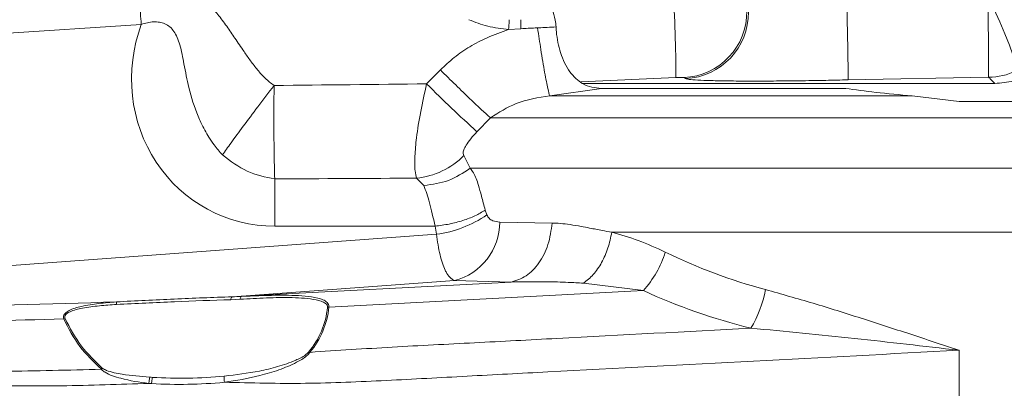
# Model space of a CAD drawing. Header units: millimetres. Extents: x 0 to 16820, y 0 to 11880.
# Tile 28 of 100: x 3788 to 3908, y 6269 to 6314. Entities that reach past the tile are written whole.
import ezdxf

# ---------------------------------------------------------------- set-up
doc = ezdxf.new("R2010")
doc.units = ezdxf.units.MM
doc.header["$LTSCALE"] = 20
doc.styles.add('SLDTEXTSTYLE0', font='TXT', dxfattribs={"width": 0.605})
doc.dimstyles.new('SLDDIMSTYLE1', dxfattribs={"dimtxt": 140, "dimasz": 100, "dimexe": 0, "dimexo": 0.0625, "dimgap": 35, "dimtad": 1, "dimtoh": 1, "dimdec": 4, "dimlfac": 20, "dimzin": 12, "dimdsep": 46, "dimtxsty": 'SLDTEXTSTYLE0', "dimsah": 1, "dimcen": 0.09, "dimadec": 1, "dimazin": 0, "dimtfac": 1, "dimtofl": 0, "dimtmove": 0, "dimatfit": 3, "dimfxl": 1, "dimfrac": 2, "dimtolj": 1, "dimtzin": 12, "dimarcsym": 0})

# ---------------------------------------------------------------- blocks, each defined once
blk = doc.blocks.new('*D5')
at = {"color": 7, "linetype": 'Continuous', "lineweight": 0}
for p, q in [((1293.27, 6330.23), (473.82, 6330.23)), ((4279.76, 6330.23), (5099.21, 6330.23))]:
    blk.add_line(p, q, dxfattribs=at)
blk.add_arc((2786.51, 6330.23), 2282.69, 180, 0, dxfattribs=at)
for points in [[(503.82, 6330.23), (491.01, 6229.93), (521, 6230.59)], [(5069.21, 6330.23), (5052.02, 6230.59), (5082.02, 6229.93)]]:
    blk.add_solid(points, dxfattribs=at)
at = {"color": 7, "linetype": 'Continuous', "lineweight": 0, "char_height": 140, "attachment_point": 1, "style": 'SLDTEXTSTYLE0'}
for s, insert in [('180°', (2619.65, 4228.01)), ('-', (2555.74, 4228.01))]:
    blk.add_mtext(s, dxfattribs=dict(at, insert=insert))

msp = doc.modelspace()

# ---------------------------------------------------------------- linework, layer by layer
at = {"color": 8, "linetype": 'Continuous', "lineweight": 0}
for p, q in [((3802.8871131, 6313.1603363), (3772.1237535, 6311.1399091)), ((3849.18496, 6312.6320419), (3847.686322, 6312.5363502)), ((3837.6834813, 6305.9053862), (3839.3560778, 6307.6032724)), ((3868.0789056, 6306.6604843), (3856.4859121, 6306.1539109)), ((3869.2488879, 6306.5531777), (3869.0721904, 6306.6701747)), ((3906.2211277, 6306.7013844), (3889.0913654, 6306.3908048)), ((3858.9934243, 6305.3525826), (3852.6994662, 6304.4407106)), ((3852.6994662, 6304.4407106), (3896.9147937, 6304.4407106)), ((3845.4617296, 6301.7580245), (3843.8201777, 6300.0601383)), ((3916.5138564, 6301.7580245), (3845.4617296, 6301.7580245)), ((3842.240143, 6297.1706511), (3843.0032956, 6295.6006331)), ((3843.0032956, 6295.6006331), (4016.6384826, 6295.6006331)), ((3819.1653142, 6288.5440025), (3819.1653142, 6294.3038233)), ((3837.3550774, 6293.5020793), (3836.4554733, 6294.3992324)), ((3844.8337089, 6290.5026527), (3845.0325972, 6289.9100893)), ((3838.7149403, 6288.5440025), (3819.1653142, 6288.5440025)), ((3838.8741912, 6287.5563969), (3838.7149403, 6288.5440025)), ((3846.6061248, 6289.029573), (3852.9956731, 6288.9263965)), ((3754.7737229, 6281.3878676), (3838.8741912, 6287.5563969)), ((4004.9705989, 6287.8069692), (3860.2584403, 6287.8069692)), ((3841.0750777, 6281.894498), (3815.105191, 6279.9896809)), ((3815.105191, 6279.9896809), (3847.9796954, 6281.7225373)), ((3847.9796954, 6281.7225373), (3841.0750777, 6281.894498)), ((3864.1132476, 6280.6787194), (3856.812416, 6281.5815761)), ((3813.9507635, 6279.9220694), (3815.0757726, 6279.9719588)), ((3864.1132476, 6280.6787194), (3825.773627, 6278.6577899)), ((3814.9317431, 6279.6160331), (3813.8150972, 6279.5653229)), ((3902.6371481, 6273.4006265), (3902.6371481, 6252.5423859)), ((3798.0220878, 6271.0958064), (3798.1763534, 6271.1901643))]:
    msp.add_line(p, q, dxfattribs=at)
at = {"color": 7, "linetype": 'Continuous', "lineweight": 0}
for p, q in [((3856.6135818, 6305.9569506), (3906.9863501, 6305.9569506)), ((3858.9934243, 6305.3525826), (3888.78772, 6305.3525826)), ((3896.9147937, 6304.4407106), (3902.6256434, 6303.7342175)), ((3902.6256434, 6303.7342175), (3916.5138564, 6303.7342175))]:
    msp.add_line(p, q, dxfattribs=at)
at = {"color": 8, "linetype": 'Continuous', "lineweight": 0, "flags": 128}
for points in [[(3906.1234415, 6316.5745172), (3906.8650385, 6315.0407861), (3907.5726178, 6313.4909833), (3908.213722, 6311.9961998), (3908.758943, 6310.6250028), (3909.1832712, 6309.4402903), (3909.4672421, 6308.4964061), (3909.5978298, 6307.8366472), (3909.569044, 6307.4912773)], [(3906.1234415, 6316.5745172), (3906.145108, 6314.8348968), (3906.1657329, 6313.0883306), (3906.1843247, 6311.4187847), (3906.1999895, 6309.906522), (3906.2119743, 6308.6242444), (3906.2197028, 6307.633597), (3906.2228037, 6306.9822052), (3906.2211277, 6306.7013844)]]:
    msp.add_lwpolyline(points, dxfattribs=at)
at = {"color": 7, "linetype": 'Continuous', "lineweight": 30}
msp.add_circle((2786.5138564, 6330.2342175), 2051, dxfattribs=at)
at = {"color": 8, "linetype": 'Continuous', "lineweight": 0}
for centre, radius, start, end in [((3684.7059572, 6306.4640731), 183.3730536, 0.061369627, 3.476328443), ((3391.9226289, 6301.8200693), 497.1897467, 0.5267356, 1.66907508), ((3868.722771, 6314.6702423), 8.0076948, 272.500921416, 0.995027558), ((3868.9105323, 6314.5543859), 8.0083592, 272.42148481, 0.912076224), ((3906.1006685, 6314.7018664), 8.0013888, 270.862608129, 295.688084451), ((3973.4094374, 6442.2547795), 192.3868296, 225.131288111, 227.655484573), ((3835.5220283, 6303.7703368), 9.4174793, 275.688403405, 315.509491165), ((3837.0313681, 6301.6116614), 14.1755584, 277.469594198, 304.36330002), ((3839.1789323, 6289.0757201), 7.4273358, 284.790935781, 359.644010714), ((3854.7789227, 6289.092746), 12.5668399, 317.968277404, 342.843052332), ((3814.3546382, 6279.5643114), 0.539542, 138.465020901, 179.892581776), ((3815.4689071, 6279.6057678), 0.5372621, 137.032201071, 178.90520214), ((3815.2544169, 6279.7086908), 0.3181569, 117.971503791, 124.159423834), ((3864.7239186, 6283.5636493), 14.5550618, 329.104252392, 349.041988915), ((3790.8525836, 6278.3078146), 9.0545204, 4.327626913, 6.313720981), ((3815.5236465, 6279.6810275), 10.1287247, 320.153628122, 354.058623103), ((3815.5729514, 6279.719373), 10.2557662, 320.153628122, 354.058623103), ((3825.8786181, 6277.3008131), 1.3610325, 94.424234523, 101.9001925), ((3793.9088958, 6275.7613498), 1.532258, 101.960573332, 108.105812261), ((3823.0442032, 6272.0464149), 1.1730791, 69.919313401, 77.398678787), ((3807.5772533, 6328.0038342), 58.0097185, 266.715262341, 275.377240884), ((3816.646718, 6269.8816366), 3.6517745, 174.220035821, 186.045638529), ((3807.5112522, 6327.9829599), 58.7444312, 266.388647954, 266.715230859), ((3807.5776877, 6328.0108469), 58.0167445, 266.388647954, 266.71523086), ((3807.5108123, 6327.9758591), 58.7373168, 266.715262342, 275.377240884)]:
    msp.add_arc(centre, radius, start, end, dxfattribs=at)
for centre, major_axis, ratio, start_param, end_param in [((3819.7313533, 6307.0853732), (7.6665707, 17.0215502), 0.9589450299, 1.644698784, 3.5493036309), ((4034.4793968, 6282.9103437), (687.2700788, 0), 0.0349207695, 1.8612055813, 1.8895832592), ((4034.8981907, 6282.9103437), (687.2700788, 0), 0.0174603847, 1.8637073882, 1.8900923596), ((3921.5138564, 6393.8917253), (56.3122505, 107.7038146), 0.7446862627, 3.1612196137, 3.3051575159), ((3895.7126669, 6296.8895241), (107.9268319, 15.5660769), 0.0728476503, 3.8423676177, 3.8585998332), ((3922.7496561, 6389.1847929), (69.2378279, 102.5615844), 0.7696591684, 3.2691170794, 3.4130549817)]:
    msp.add_ellipse(centre, major_axis=major_axis, ratio=ratio, start_param=start_param, end_param=end_param, dxfattribs=at)
for points, knots in [([(3802.4683192, 6318.7939951), (3803.398755, 6318.7986394), (3805.2577591, 6318.8079188), (3807.5015415, 6318.1047239), (3809.1337771, 6317.2196866), (3810.2635037, 6316.3946355), (3811.2905442, 6315.4383472), (3812.3088107, 6314.2866466), (3813.3075741, 6312.9562716), (3814.3490888, 6311.4214072), (3815.2976933, 6309.9952202), (3816.2070879, 6308.6976915), (3817.0584248, 6307.6028332), (3817.969048, 6306.5455721), (3818.7082877, 6305.9830431), (3819.0787531, 6305.7011352)], [0, 0, 0, 0, 0.1249158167, 0.2495809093, 0.3114846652, 0.3748969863, 0.4375782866, 0.5003222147, 0.5818846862, 0.6616344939, 0.750326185, 0.8127905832, 0.8751012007, 0.9374077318, 1, 1, 1, 1]), ([(3812.797866, 6297.2314787), (3812.7978634, 6297.2314811), (3812.7978406, 6297.2315023), (3812.7977673, 6297.2315772), (3812.797498, 6297.231849), (3812.7964939, 6297.2328814), (3812.7925594, 6297.2369273), (3812.4194129, 6297.6228601), (3811.8382111, 6298.3222937), (3811.1372716, 6299.3478751), (3810.6071396, 6300.2621725), (3810.1722498, 6301.126279), (3809.4326165, 6302.818197), (3808.7044171, 6305.2028024), (3808.1299086, 6308.140987), (3807.7521277, 6310.2121002), (3807.2991183, 6311.5377652), (3806.91065, 6312.2926965), (3806.404329, 6312.8719392), (3805.7963177, 6313.2588016), (3805.1095985, 6313.4542018), (3804.1161901, 6313.505267), (3803.3861729, 6313.3003935), (3802.8871131, 6313.1603363)], [0, 0, 0, 0, 0.0000005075, 0.0000044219, 0.0000152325, 0.0000560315, 0.0002143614, 0.0008381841, 0.0784284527, 0.1335404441, 0.1833086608, 0.234017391, 0.2757466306, 0.4548673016, 0.5978305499, 0.7109687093, 0.7565393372, 0.7958748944, 0.8294621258, 0.8623751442, 0.8942720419, 0.9277214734, 1, 1, 1, 1]), ([(3847.6863266, 6312.5362224), (3846.8263734, 6312.6344908), (3845.1580398, 6312.8251343), (3843.5949794, 6313.4374998), (3842.8376085, 6313.7342175)], [0, 0, 0, 0, 0.5154564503, 1, 1, 1, 1]), ([(3847.7639111, 6313.7342175), (3847.7602779, 6313.6692536), (3847.7392692, 6313.2935991), (3847.7102805, 6312.8791368), (3847.6863049, 6312.5363496)], [0, 0, 0, 0, 0.1729353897, 1, 1, 1, 1]), ([(3839.3560778, 6307.6032724), (3839.9106484, 6308.1255435), (3841.0263813, 6309.1762935), (3842.9551633, 6310.4804891), (3845.1634665, 6311.6620319), (3846.7985052, 6312.2285992), (3847.6857933, 6312.5360588)], [0, 0, 0, 0, 0.2334490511, 0.4696728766, 0.7122068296, 1, 1, 1, 1]), ([(3851.2056714, 6312.7395228), (3851.2056514, 6312.739522), (3851.1108457, 6312.7356272), (3850.436916, 6312.7070688), (3849.7636356, 6312.6660157), (3849.1850488, 6312.6307365)], [0, 0, 0, 0, 0.0000296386, 0.1406704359, 1, 1, 1, 1]), ([(3853.4665173, 6312.8510595), (3852.7546565, 6312.8156885), (3852.001015, 6312.7782414), (3851.24737, 6312.7415534), (3851.2055892, 6312.7395194)], [0, 0, 0, 0, 0.9445616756, 1, 1, 1, 1]), ([(3852.6994662, 6304.4407106), (3852.6288552, 6304.6641356), (3852.4876332, 6305.1109855), (3852.0900629, 6307.199311), (3851.641683, 6309.8584596), (3851.3416748, 6311.8408442), (3851.2056702, 6312.7395313)], [0, 0, 0, 0, 0.261145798, 0.522291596, 0.783437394, 1, 1, 1, 1]), ([(3869.0721904, 6306.6701747), (3869.0542307, 6306.6733857), (3869.0183187, 6306.6798064), (3868.8128191, 6306.6813639), (3868.5251003, 6306.6763869), (3868.2609428, 6306.6679046), (3868.1126113, 6306.6618582), (3868.0789056, 6306.6604843)], [0, 0, 0, 0, 0.2397540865, 0.4794100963, 0.7134980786, 0.9348974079, 1, 1, 1, 1]), ([(3889.0913654, 6306.3908048), (3888.1742828, 6306.3704894), (3886.1332524, 6306.3252761), (3883.0399798, 6306.2779164), (3879.8916573, 6306.247519), (3876.9998407, 6306.240606), (3874.4221038, 6306.2566202), (3872.2893591, 6306.2967229), (3870.6696116, 6306.360188), (3869.5905232, 6306.4443753), (3869.3627739, 6306.5169079), (3869.2488879, 6306.5531777)], [0, 0, 0, 0, 0.0893905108, 0.1989447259, 0.3085051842, 0.421444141, 0.5343971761, 0.6508234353, 0.7672714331, 0.883624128, 1, 1, 1, 1]), ([(3906.9863501, 6305.9569506), (3906.8159047, 6306.1237682), (3906.5611535, 6306.3730972), (3906.3056744, 6306.6197564), (3906.2211277, 6306.7013844)], [0, 0, 0, 0, 0.6690660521, 1, 1, 1, 1]), ([(3819.0787531, 6305.7011352), (3818.4115237, 6304.8288343), (3817.0813589, 6303.0898464), (3815.2813303, 6300.6844764), (3813.7591817, 6298.6099799), (3813.1178946, 6297.6903911), (3812.797866, 6297.2314787)], [0, 0, 0, 0, 0.25074184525, 0.49986997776, 0.7504146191, 1, 1, 1, 1]), ([(3819.0787531, 6305.7011352), (3819.0694707, 6304.4477669), (3819.0509076, 6301.9412829), (3819.069322, 6298.5669232), (3819.1103026, 6295.8069107), (3819.1470529, 6294.8048192), (3819.1654262, 6294.3038239)], [0, 0, 0, 0, 0.2500755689, 0.5001007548, 0.7500755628, 1, 1, 1, 1]), ([(3836.4554733, 6294.3992324), (3836.3872909, 6294.6641949), (3836.2265993, 6295.2886561), (3836.2169591, 6296.9680123), (3836.4390071, 6299.4292054), (3836.9097981, 6302.4665785), (3837.4265256, 6304.7632894), (3837.6834813, 6305.9053862)], [0, 0, 0, 0, 0.1502032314, 0.3539976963, 0.5439626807, 0.7732240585, 1, 1, 1, 1]), ([(3852.6994662, 6304.4407106), (3851.2948195, 6304.2286932), (3848.7141191, 6303.8391621), (3846.4798917, 6302.4095256), (3845.4617296, 6301.7580245)], [0, 0, 0, 0, 0.5442889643, 1, 1, 1, 1]), ([(3843.8201777, 6300.0601383), (3843.5603697, 6299.7784348), (3843.0631953, 6299.2393605), (3842.5134277, 6298.4691538), (3842.1920747, 6297.8356222), (3842.1023492, 6297.3933308), (3842.199385, 6297.2365173), (3842.240143, 6297.1706511)], [0, 0, 0, 0, 0.2671663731, 0.5112556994, 0.6922157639, 0.8707216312, 1, 1, 1, 1]), ([(3819.1653142, 6294.3038233), (3818.0169958, 6294.5381069), (3815.7177477, 6295.0072068), (3813.7718965, 6296.4894936), (3812.797866, 6297.2314787)], [0, 0, 0, 0, 0.4994321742, 1, 1, 1, 1]), ([(3843.0032956, 6295.6006331), (3843.1364891, 6295.4244716), (3843.4037429, 6295.0710025), (3843.7283236, 6294.3670015), (3844.0486803, 6293.4445545), (3844.3718757, 6292.1777144), (3844.672412, 6291.087674), (3844.8337089, 6290.5026527)], [0, 0, 0, 0, 0.17007348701, 0.34125366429, 0.51520641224, 0.73981279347, 1, 1, 1, 1]), ([(3845.0325972, 6289.9100893), (3845.1145856, 6289.7654309), (3845.2983707, 6289.4411646), (3845.8470543, 6289.1199335), (3846.3116316, 6289.0646297), (3846.6061248, 6289.029573)], [0, 0, 0, 0, 0.227718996, 0.5104549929, 1, 1, 1, 1]), ([(3852.9956731, 6288.9263965), (3853.3286157, 6288.9133555), (3854.0503867, 6288.8850844), (3855.2290537, 6288.7335074), (3856.4178025, 6288.5337365), (3857.7248918, 6288.2780392), (3858.9615703, 6288.0336099), (3859.872485, 6287.8744187), (3860.2584403, 6287.8069692)], [0, 0, 0, 0, 0.1420868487, 0.3080235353, 0.4981114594, 0.6389054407, 0.8470039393, 1, 1, 1, 1]), ([(3841.0750777, 6281.894498), (3840.7623689, 6282.0925599), (3840.3712448, 6282.340288), (3839.7812752, 6283.4938717), (3839.2791009, 6284.9142766), (3839.0082421, 6286.6816867), (3838.8741912, 6287.5563969)], [0, 0, 0, 0, 0.3421144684, 0.4279035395, 0.716863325, 1, 1, 1, 1]), ([(3860.2584403, 6287.8069692), (3861.3385371, 6287.4969827), (3863.5091841, 6286.8740094), (3865.6905875, 6285.8833613), (3866.7865419, 6285.3856518)], [0, 0, 0, 0, 0.4975920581, 1, 1, 1, 1]), ([(3856.812416, 6281.5815761), (3856.1842235, 6281.62133), (3854.7031362, 6281.7150579), (3852.3191393, 6281.7605243), (3849.9890546, 6281.7643536), (3848.5503417, 6281.7344129), (3847.9796954, 6281.7225373)], [0, 0, 0, 0, 0.2140782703, 0.5047316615, 0.8035584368, 1, 1, 1, 1]), ([(3799.8521851, 6279.3035614), (3802.2052596, 6279.4267763), (3806.9465576, 6279.6750465), (3811.6045177, 6279.8393225), (3813.9507635, 6279.9220694)], [0, 0, 0, 0, 0.4962933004, 1, 1, 1, 1]), ([(3825.597963, 6278.6325946), (3825.5987925, 6278.6531642), (3825.6027376, 6278.7509902), (3825.5448961, 6278.9252304), (3825.3051098, 6279.1782237), (3824.8429646, 6279.3883658), (3823.5392309, 6279.7035446), (3821.3167285, 6279.8860156), (3818.1725838, 6279.7963727), (3816.0121098, 6279.6761511), (3814.9317431, 6279.6160331)], [0, 0, 0, 0, 0.0068195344, 0.0324327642, 0.0634667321, 0.1273048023, 0.1907954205, 0.4582449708, 0.7290899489, 1, 1, 1, 1]), ([(3815.0757726, 6279.9719588), (3816.0366806, 6280.0118824), (3818.1404609, 6280.09929), (3820.7465775, 6280.1371624), (3822.8935789, 6280.0334393), (3824.161139, 6279.8607079), (3825.0470959, 6279.5811962), (3825.5031315, 6279.3171302), (3825.7303644, 6279.0092227), (3825.7814462, 6278.8004888), (3825.7749966, 6278.6827849), (3825.773627, 6278.6577899)], [0, 0, 0, 0, 0.2331768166, 0.5105096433, 0.6519274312, 0.7954036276, 0.8603898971, 0.9279945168, 0.9624882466, 0.9920342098, 1, 1, 1, 1]), ([(3879.0135944, 6280.7968839), (3880.9384479, 6280.2562648), (3884.7813594, 6279.1769351), (3890.6560394, 6277.3263618), (3896.5817908, 6275.3972989), (3900.5912235, 6274.0721873), (3902.6176281, 6273.4070338), (3902.6371481, 6273.4006265)], [0, 0, 0, 0, 0.2516787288, 0.5024689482, 0.7500267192, 0.9975920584, 1, 1, 1, 1]), ([(3754.8509873, 6279.2120527), (3761.5621914, 6279.0033706), (3776.5638238, 6278.5369009), (3791.5630735, 6279.0306811), (3799.8521851, 6279.3035614)], [0, 0, 0, 0, 0.4473649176, 1, 1, 1, 1]), ([(3793.4327116, 6277.2177369), (3793.4136418, 6277.2990058), (3793.3753277, 6277.4622871), (3793.4489839, 6277.716549), (3793.6653304, 6277.9979895), (3794.3359464, 6278.4359005), (3795.7404297, 6278.8246923), (3797.6983057, 6279.1316934), (3799.133533, 6279.2462168), (3799.8521851, 6279.3035614)], [0, 0, 0, 0, 0.042193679, 0.08477338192, 0.13404857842, 0.21396955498, 0.4371627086, 0.71817410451, 1, 1, 1, 1]), ([(3799.8812883, 6278.9910646), (3799.178172, 6278.9425136), (3797.7735064, 6278.8455199), (3795.8599004, 6278.5885726), (3794.4852132, 6278.2744109), (3793.8140162, 6277.908885), (3793.5999106, 6277.6744526), (3793.5302531, 6277.460581), (3793.5710105, 6277.32701), (3793.5913529, 6277.2603432)], [0, 0, 0, 0, 0.29138186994, 0.58211428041, 0.80558535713, 0.88131750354, 0.92572114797, 0.96292659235, 1, 1, 1, 1]), ([(3813.8150972, 6279.5653229), (3811.5345104, 6279.4924138), (3806.9409785, 6279.3455609), (3802.2455438, 6279.1097837), (3799.8812883, 6278.9910646)], [0, 0, 0, 0, 0.4964778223, 1, 1, 1, 1]), ([(3793.4327116, 6277.2177369), (3787.180089, 6277.054472), (3777.6601777, 6276.8058935), (3764.8642103, 6276.9950619), (3758.3337431, 6277.3537612), (3755.0670503, 6277.533191)], [0, 0, 0, 0, 0.4888634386, 0.7443175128, 1, 1, 1, 1]), ([(3798.0220878, 6271.0958064), (3797.0917318, 6271.9852115), (3795.2026434, 6273.7911489), (3794.0285675, 6276.0641598), (3793.4327116, 6277.2177369)], [0, 0, 0, 0, 0.4924894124, 1, 1, 1, 1]), ([(3793.5913529, 6277.2603432), (3794.1895495, 6276.1172878), (3795.3687275, 6273.8640726), (3797.2496314, 6272.0727497), (3798.1763534, 6271.1901643)], [0, 0, 0, 0, 0.5072996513, 1, 1, 1, 1]), ([(3823.4469719, 6273.1481826), (3826.7972387, 6273.3702607), (3833.4974282, 6273.8143941), (3843.5274833, 6274.3068379), (3858.1020089, 6275.0875495), (3869.3301046, 6275.6764607), (3877.2136611, 6276.0899515)], [0, 0, 0, 0, 0.186682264, 0.3733453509, 0.5600084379, 1, 1, 1, 1]), ([(3902.6371481, 6273.4006265), (3902.616, 6273.4030511), (3898.3386211, 6273.8934472), (3891.9433021, 6274.6311573), (3883.5157447, 6275.5176621), (3879.3088501, 6275.9117383), (3877.21368, 6276.0899499), (3877.2136611, 6276.0899515)], [0, 0, 0, 0, 0.0024632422, 0.4982125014, 0.7489564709, 0.9999977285, 1, 1, 1, 1]), ([(3754.737328, 6272.5997361), (3757.8495139, 6272.2443244), (3764.4291062, 6271.4929348), (3774.8919826, 6270.9615015), (3786.2129041, 6270.7577132), (3794.0429916, 6270.9817368), (3798.0226879, 6271.0955983)], [0, 0, 0, 0, 0.216693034, 0.4581191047, 0.7245852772, 1, 1, 1, 1]), ([(3813.0135092, 6270.2494009), (3814.4413403, 6270.4186624), (3816.6196322, 6270.6768869), (3819.5349976, 6271.3774441), (3821.4111934, 6272.022833), (3822.7447197, 6272.6528825), (3823.1730897, 6273.0680984), (3823.3001289, 6273.1912366)], [0, 0, 0, 0, 0.4000637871, 0.6103352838, 0.8235816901, 0.9476806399, 1, 1, 1, 1]), ([(3902.6371481, 6273.4006265), (3885.9157864, 6272.5166316), (3865.9098714, 6271.4589948), (3842.6178747, 6270.2405888), (3832.7656883, 6269.7032994), (3822.8965087, 6269.2510554), (3816.3111361, 6269.4149851), (3813.0152535, 6269.4970295)], [0, 0, 0, 0, 0.55986278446, 0.6698358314, 0.77980887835, 0.88979756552, 1, 1, 1, 1]), ([(3823.4469719, 6273.1481826), (3823.4469625, 6273.1481686), (3823.344666, 6272.9957612), (3822.8773242, 6272.5237775), (3821.5854609, 6271.7507586), (3819.6505084, 6270.9621618), (3816.7022357, 6270.0955891), (3814.4671331, 6269.6874525), (3813.015273, 6269.497032), (3813.0152535, 6269.4970295)], [0, 0, 0, 0, 0.000005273, 0.0574527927, 0.1855586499, 0.3931802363, 0.6066950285, 0.999994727, 1, 1, 1, 1]), ([(3803.810964, 6269.3551927), (3800.2513221, 6269.2366046), (3793.2053287, 6269.0018701), (3782.8079856, 6269.0710931), (3772.8458345, 6269.467038), (3763.5141813, 6270.1578553), (3757.5584564, 6270.958215), (3754.7120864, 6271.3407243)], [0, 0, 0, 0, 0.2171414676, 0.4298121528, 0.6337848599, 0.8249778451, 1, 1, 1, 1]), ([(3803.8110428, 6269.3551794), (3803.8110233, 6269.3551817), (3802.6567838, 6269.4884902), (3800.8143545, 6269.8033925), (3798.8492901, 6270.4343452), (3798.1564896, 6270.9288377), (3798.0415133, 6271.0697786), (3798.0232912, 6271.0956085), (3798.0232823, 6271.095621)], [0, 0, 0, 0, 0.000009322, 0.5517696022, 0.8925553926, 0.9808148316, 0.999990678, 1, 1, 1, 1]), ([(3798.1769091, 6271.1904528), (3798.1771199, 6271.1902684), (3798.2953554, 6271.0868818), (3799.0493766, 6270.7524311), (3800.9912258, 6270.3588288), (3802.7946775, 6270.205355), (3803.923314, 6270.109308)], [0, 0, 0, 0, 0.0001703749, 0.0955349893, 0.4339675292, 1, 1, 1, 1])]:
    msp.add_open_spline(points, degree=3, knots=knots, dxfattribs=at)
for points in [[(3802.4683192, 6318.7939951), (3802.5348975, 6317.8117279), (3802.6680543, 6315.8471936), (3802.8140935, 6314.0559554), (3802.8871131, 6313.1603363)], [(3845.4617296, 6301.7580245), (3845.1442511, 6302.0447289), (3844.509294, 6302.6181377), (3843.0066876, 6304.042726), (3841.250292, 6305.7381444), (3839.9874825, 6306.9815631), (3839.3560778, 6307.6032724)], [(3843.0032956, 6295.6006331), (3842.1487281, 6295.0389631), (3840.439593, 6293.9156232), (3838.3832493, 6293.6399273), (3837.3550774, 6293.5020793)], [(3838.7149403, 6288.5440025), (3838.4882965, 6289.5552724), (3838.0350089, 6291.5778122), (3837.5817212, 6292.8606569), (3837.3550774, 6293.5020793)], [(3844.8337089, 6290.5026527), (3844.43367, 6290.2628243), (3843.6335923, 6289.7831677), (3842.1186789, 6289.2108197), (3840.4613503, 6288.7677162), (3839.297077, 6288.6185737), (3838.7149403, 6288.5440025)], [(3852.9956731, 6288.9263965), (3852.8656244, 6288.0271896), (3852.605527, 6286.2287757), (3851.4431144, 6283.9685505), (3849.8668903, 6282.2955938), (3848.6087604, 6281.9135561), (3847.9796954, 6281.7225373)], [(3860.2584403, 6287.8069692), (3860.127823, 6287.1576781), (3859.8665883, 6285.859096), (3859.0630042, 6284.0751353), (3858.0364399, 6282.5528532), (3857.220424, 6281.9053351), (3856.812416, 6281.5815761)], [(3803.8110428, 6269.3551794), (3803.8162217, 6269.426454), (3803.8265795, 6269.569003), (3803.8526271, 6269.7724445), (3803.8846831, 6269.9592868), (3803.9104371, 6270.059301), (3803.923314, 6270.109308)], [(3804.1452763, 6269.3350409), (3804.1500639, 6269.4063391), (3804.1596391, 6269.5489353), (3804.1845698, 6269.7524441), (3804.2156001, 6269.9393482), (3804.2408049, 6270.0393954), (3804.2534073, 6270.089419)]]:
    msp.add_open_spline(points, degree=3, dxfattribs=at)
at = {"color": 7, "linetype": 'Continuous', "lineweight": 0}
for points, knots in [([(3852.8681975, 6315.091687), (3852.9024387, 6315.0402985), (3853.1354141, 6314.6906535), (3853.3609311, 6313.8814313), (3853.4383037, 6313.1263838), (3853.4665173, 6312.8510595)], [0, 0, 0, 0, 0.0986682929, 0.6713338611, 1, 1, 1, 1]), ([(3849.1527402, 6313.7342175), (3849.1546323, 6313.6844599), (3849.1677529, 6313.3394201), (3849.1770729, 6312.9575433), (3849.1850488, 6312.6307365)], [0, 0, 0, 0, 0.1442085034, 1, 1, 1, 1]), ([(3858.9934243, 6305.3525826), (3858.5981138, 6305.379769), (3857.8079044, 6305.4341134), (3856.4664637, 6305.9868191), (3855.0647215, 6307.2385405), (3853.9557902, 6309.5094942), (3853.550284, 6311.5660266), (3853.4789494, 6312.6603441), (3853.4665173, 6312.8510595)], [0, 0, 0, 0, 0.143529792, 0.2869101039, 0.5189443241, 0.7521895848, 0.9568121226, 1, 1, 1, 1]), ([(3910.3726376, 6306.7023828), (3910.0003329, 6306.546668), (3908.919251, 6306.0945103), (3907.7517713, 6306.0114237), (3906.9863501, 6305.9569506)], [0, 0, 0, 0, 0.34438155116, 1, 1, 1, 1]), ([(3888.78772, 6305.3525826), (3889.9691326, 6305.1829284), (3892.3582186, 6304.8398487), (3895.3848457, 6304.5747281), (3896.9147937, 6304.4407106)], [0, 0, 0, 0, 0.4945039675, 1, 1, 1, 1])]:
    msp.add_open_spline(points, degree=3, knots=knots, dxfattribs=at)

# ---------------------------------------------------------------- dimensions: what is measured, and where the dimension line sits
dim = msp.add_angular_dim_2l(base=(2786.5138564, 4047.5396719), line1=((1293.2695837, 6330.2342175), (2786.5138564, 6330.2342175)), line2=((4279.7581291, 6330.2342175), (2786.5138564, 6330.2342175)), text='-<>', dimstyle='SLDDIMSTYLE1', dxfattribs=at)
dim.commit()
dim.dimension.update_dxf_attribs({"geometry": '*D5', "text_midpoint": (2786.5138564, 4047.5396719), "dimtype": 162})

doc.saveas('drawing.dxf')
